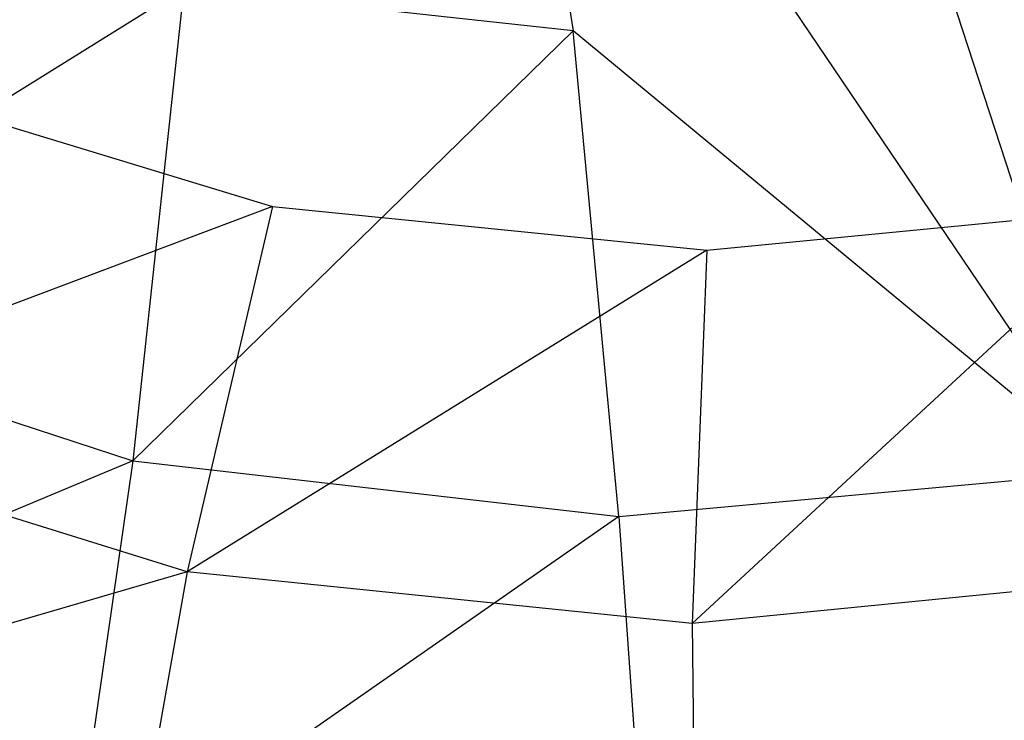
# Model space of a CAD drawing. Extents: x 1.6 to 24.9, y -15.7 to 0.
# Tile 13 of 246: x 5.182 to 5.58, y -12.96 to -12.677. Entities that reach past the tile are written whole.
import ezdxf

# ---------------------------------------------------------------- set-up
doc = ezdxf.new("R2010")
doc.units = 0
doc.header["$LTSCALE"] = 2.54
doc.layers.get('0').update_dxf_attribs({"color": 13, "linetype": 'CONTINUOUS'})

# ---------------------------------------------------------------- blocks, each defined once
blk = doc.blocks.new('ARES-203-D_STL')
at = {"color": 0}
for p, q in [((5.49985, -12.48722, 22.20722), (5.62088, -12.85924, 21.51585)), ((5.49985, -12.48722, 22.20722), (5.62088, -12.85924, 21.51585)), ((5.62088, -12.85924, 21.51585), (5.37766, -12.49885, 22.20719)), ((5.37766, -12.49885, 22.20719), (5.40574, -12.68142, 21.86835)), ((5.37766, -12.49885, 22.20719), (5.40574, -12.68142, 21.86835)), ((5.62088, -12.85924, 21.51585), (5.37766, -12.49885, 22.20719)), ((5.24865, -12.66425, 21.86841), (5.04058, -12.79369, 21.51535)), ((5.24865, -12.66425, 21.86841), (5.04058, -12.79369, 21.51535)), ((5.24865, -12.66425, 21.86841), (5.228, -12.85488, 21.51552)), ((5.24865, -12.66425, 21.86841), (5.228, -12.85488, 21.51552)), ((5.40574, -12.68142, 21.86835), (5.24865, -12.66425, 21.86841)), ((5.40574, -12.68142, 21.86835), (5.24865, -12.66425, 21.86841)), ((5.40574, -12.68142, 21.86835), (5.228, -12.85488, 21.51552)), ((5.40574, -12.68142, 21.86835), (5.228, -12.85488, 21.51552)), ((5.42419, -12.87732, 21.51568), (5.40574, -12.68142, 21.86835)), ((5.62088, -12.85924, 21.51585), (5.40574, -12.68142, 21.86835)), ((5.42419, -12.87732, 21.51568), (5.40574, -12.68142, 21.86835)), ((5.62088, -12.85924, 21.51585), (5.40574, -12.68142, 21.86835)), ((5.11586, -12.70104, 16.00245), (5.28443, -12.75231, 16.00245)), ((5.28443, -12.75231, 16.00245), (5.05434, -12.83884, 16.13063)), ((5.28443, -12.75231, 16.00245), (5.05434, -12.83884, 16.13063)), ((5.28443, -12.75231, 16.00245), (5.24997, -12.89964, 16.12782)), ((5.28443, -12.75231, 16.00245), (5.24997, -12.89964, 16.12782)), ((5.28443, -12.75231, 16.00245), (5.45973, -12.76987, 16.00245)), ((5.63509, -12.75283, 16.00245), (5.45382, -12.92053, 16.12493)), ((5.63509, -12.75283, 16.00245), (5.45382, -12.92053, 16.12493)), ((5.45973, -12.76987, 16.00245), (5.63509, -12.75283, 16.00245)), ((5.45973, -12.76987, 16.00245), (5.24997, -12.89964, 16.12782)), ((5.45973, -12.76987, 16.00245), (5.24997, -12.89964, 16.12782)), ((5.45973, -12.76987, 16.00245), (5.45382, -12.92053, 16.12493)), ((5.45973, -12.76987, 16.00245), (5.45382, -12.92053, 16.12493)), ((5.04058, -12.79369, 21.51535), (5.228, -12.85488, 21.51552)), ((5.04058, -12.79369, 21.51535), (5.228, -12.85488, 21.51552)), ((5.24997, -12.89964, 16.12782), (5.05434, -12.83884, 16.13063)), ((5.24997, -12.89964, 16.12782), (5.05434, -12.83884, 16.13063)), ((5.228, -12.85488, 21.51552), (4.97891, -12.95915, 21.14168)), ((5.228, -12.85488, 21.51552), (4.97891, -12.95915, 21.14168)), ((5.228, -12.85488, 21.51552), (5.20262, -13.03142, 21.14137)), ((5.228, -12.85488, 21.51552), (5.20262, -13.03142, 21.14137)), ((5.228, -12.85488, 21.51552), (5.42419, -12.87732, 21.51568)), ((5.228, -12.85488, 21.51552), (5.42419, -12.87732, 21.51568)), ((5.42419, -12.87732, 21.51568), (5.62088, -12.85924, 21.51585)), ((5.42419, -12.87732, 21.51568), (5.62088, -12.85924, 21.51585)), ((5.42419, -12.87732, 21.51568), (5.20262, -13.03142, 21.14137)), ((5.42419, -12.87732, 21.51568), (5.20262, -13.03142, 21.14137)), ((5.42419, -12.87732, 21.51568), (5.43683, -13.05793, 21.14105)), ((5.42419, -12.87732, 21.51568), (5.43683, -13.05793, 21.14105)), ((5.24997, -12.89964, 16.12782), (5.00358, -12.9716, 16.2755)), ((5.24997, -12.89964, 16.12782), (5.00358, -12.9716, 16.2755)), ((5.24997, -12.89964, 16.12782), (5.22471, -13.04155, 16.27246)), ((5.24997, -12.89964, 16.12782), (5.22471, -13.04155, 16.27246)), ((5.45382, -12.92053, 16.12493), (5.24997, -12.89964, 16.12782)), ((5.45382, -12.92053, 16.12493), (5.24997, -12.89964, 16.12782)), ((5.65774, -12.90025, 16.12203), (5.45382, -12.92053, 16.12493)), ((5.65774, -12.90025, 16.12203), (5.45382, -12.92053, 16.12493)), ((5.45382, -12.92053, 16.12493), (5.45545, -13.06563, 16.26932)), ((5.45382, -12.92053, 16.12493), (5.45545, -13.06563, 16.26932))]:
    blk.add_line(p, q, dxfattribs=at)

msp = doc.modelspace()

# ---------------------------------------------------------------- block references
at = {"color": 0}
msp.add_blockref('ARES-203-D_STL', (0, 0), dxfattribs=at)

doc.saveas('drawing.dxf')
